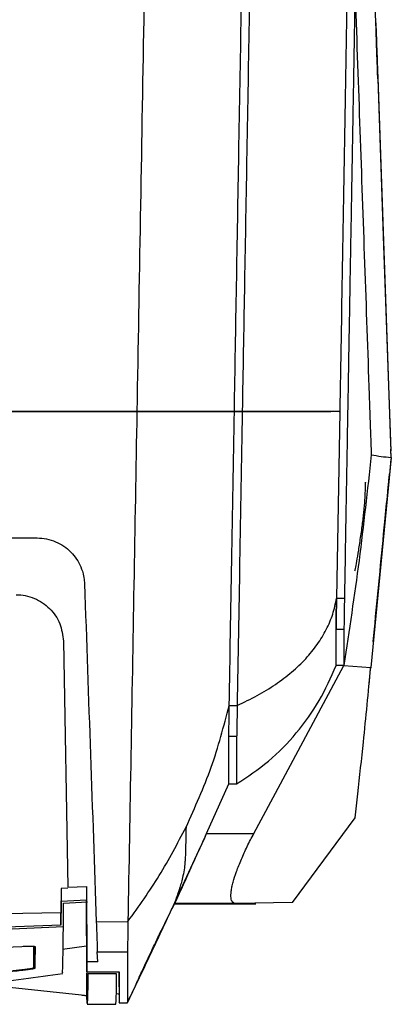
# Model space of a CAD drawing. Extents: x 189 to 1575, y -41 to 1223.
# Tile 30 of 60: x 760 to 807, y 968 to 1092. Entities that reach past the tile are written whole.
import ezdxf

# ---------------------------------------------------------------- set-up
doc = ezdxf.new("R2010")
doc.units = 0
doc.layers.get('0').update_dxf_attribs({"linetype": 'CONTINUOUS'})

msp = doc.modelspace()

# ---------------------------------------------------------------- linework, layer by layer
at = {"color": 7, "linetype": 'Continuous'}
for p, q in [((805.54, 1090.86), (803.7, 1143.44)), ((805.75, 1084.84), (807.36, 1038.57)), ((788.62, 1042.58), (787.62, 1042.58)), ((787.62, 1042.58), (788.62, 1042.58)), ((800.94, 1042.58), (800.53, 1018.93)), ((800.87, 1042.58), (800.94, 1042.58)), ((807.4, 1037.59), (807.39, 1037.8)), ((807.43, 1036.76), (804.86, 1010.17)), ((807.26, 1034.61), (807.46, 1036.55)), ((807.43, 1036.74), (807.44, 1036.56)), ((807.24, 1034.67), (807.24, 1034.61)), ((801.53, 1018.93), (800.53, 1018.93)), ((805.18, 1013.47), (805.41, 1015.8)), ((801.47, 1014.97), (800.47, 1014.97)), ((766.02, 1013.5), (766.56, 982.37)), ((793.44, 995.44), (801.47, 1010.44)), ((801.47, 1010.44), (804.86, 1010.17)), ((801.47, 1010.44), (801.47, 1010.44)), ((801.47, 1010.44), (804.86, 1010.17)), ((804.78, 1009.46), (804.85, 1010.1)), ((804.86, 1010.16), (804.86, 1010.17)), ((804.62, 1007.79), (804.78, 1009.46)), ((786.97, 1005.37), (787.97, 1005.37)), ((787.91, 1001.43), (786.91, 1001.43)), ((784.95, 998.45), (784.95, 998.44)), ((784.12, 989.18), (786.91, 995.44)), ((786.91, 995.44), (787.91, 995.44)), ((790.1, 989.18), (793.44, 995.44)), ((794.96, 980.41), (802.88, 991.15)), ((784.12, 989.18), (790.09, 989.18)), ((765.71, 982.22), (765.69, 979.11)), ((766.56, 982.25), (765.71, 982.22)), ((765.71, 982.22), (765.71, 980.57)), ((766.56, 982.37), (768.91, 982.44)), ((768.91, 982.44), (768.99, 972.93)), ((768.91, 982.44), (768.91, 980.74)), ((765.71, 980.57), (765.69, 977.57)), ((768.91, 980.74), (765.71, 980.57)), ((766.01, 977.33), (766.04, 980.34)), ((766.04, 980.34), (769.04, 980.51)), ((768.99, 971.66), (768.91, 980.74)), ((780.11, 980.29), (780.11, 980.25)), ((787.81, 980.29), (780.11, 980.29)), ((780.11, 980.25), (790.34, 980.25)), ((794.96, 980.41), (787.81, 980.29)), ((765.69, 979.12), (758.48, 978.98)), ((765.69, 977.57), (765.69, 979.12)), ((766.01, 977.33), (755.9, 976.88)), ((765.69, 977.57), (756.36, 977.19)), ((770.17, 977.97), (774.17, 978.03)), ((765.91, 974.53), (768.91, 974.94)), ((770.3, 974.18), (774.11, 974.19)), ((770.35, 972.93), (770.3, 974.18)), ((762.27, 973.19), (762.26, 972.18)), ((770.35, 972.93), (768.99, 972.93)), ((768.99, 972.93), (768.99, 971.66)), ((768.99, 971.66), (773.06, 971.66)), ((769.12, 971.42), (772.74, 971.42)), ((773.01, 971.66), (773.05, 967.83)), ((768.28, 968.69), (759.19, 969.65)), ((768.94, 968.57), (768.98, 967.68)), ((769, 967.64), (769.02, 967.61)), ((769, 967.54), (772.63, 967.54)), ((773.05, 967.79), (773.05, 967.83)), ((773.05, 967.74), (774.12, 967.74)), ((774.11, 967.79), (774.11, 967.82))]:
    msp.add_line(p, q, dxfattribs=at)
at = {"color": 8, "linetype": 'Continuous'}
for p, q in [((800.53, 1018.93), (800.53, 1018.93)), ((801.47, 1010.44), (800.47, 1010.44)), ((804.86, 1010.17), (804.85, 1010.16)), ((804.86, 1010.17), (804.86, 1010.17)), ((804.86, 1010.17), (804.86, 1010.17)), ((768.91, 971.53), (768.94, 968.57))]:
    msp.add_line(p, q, dxfattribs=at)
at = {"color": 7, "linetype": 'Continuous', "flags": 128}
msp.add_lwpolyline([(805.75, 1084.7), (806.49, 1063.56), (807.4, 1037.59)], dxfattribs=at)
at = {"color": 7, "linetype": 'Continuous'}
msp.add_arc((722.1, 970.86), 50.64, 356.238, 0.6267, dxfattribs=at)
for points, knots in [([(803.7, 1143.44), (803.7, 1143.4), (803.7, 1143.28), (803.69, 1142.89), (803.68, 1142.1), (803.66, 1140.8), (803.62, 1138.75), (803.57, 1135.82), (803.5, 1131.9), (803.44, 1128.64), (803.4, 1126.32), (803.38, 1125.21), (803.36, 1124.09), (803.35, 1122.98), (803.33, 1121.87), (803.31, 1120.68), (803.28, 1119.07), (803.24, 1117.2), (803.21, 1115.27), (803.18, 1113.62), (803.16, 1112.49), (803.15, 1111.81), (803.15, 1111.63), (803.14, 1111.16), (803.13, 1110.33), (803.1, 1109.1), (803.08, 1107.86), (803.06, 1106.63), (803.04, 1105.39), (803.02, 1104.16), (803, 1102.93), (802.94, 1099.53), (802.88, 1095.98), (802.81, 1092.39), (802.78, 1090.72), (802.75, 1088.83), (802.71, 1086.43), (802.66, 1083.54), (802.61, 1080.99), (802.58, 1078.91), (802.55, 1077.41), (802.52, 1075.6), (802.49, 1073.76), (802.46, 1072.19), (802.44, 1070.96), (802.38, 1067.56), (802.31, 1063.49), (802.23, 1059.14), (802.19, 1056.57), (802.14, 1053.71), (802.08, 1050.56), (802.02, 1046.88), (801.95, 1042.98), (801.87, 1038.57), (801.79, 1033.99), (801.71, 1029.24), (801.63, 1024.52), (801.57, 1021.1), (801.54, 1019.29), (801.53, 1018.96), (801.53, 1018.93)], [0, 0, 0, 0, 0.000914, 0.002736, 0.009103, 0.019101, 0.03273, 0.05655, 0.086825, 0.123555, 0.13221, 0.140865, 0.14952, 0.158175, 0.16683, 0.175485, 0.185981, 0.204281, 0.219342, 0.231165, 0.242909, 0.245993, 0.247086, 0.247219, 0.256913, 0.266608, 0.276302, 0.285997, 0.295692, 0.305386, 0.315081, 0.324775, 0.385712, 0.399301, 0.410352, 0.425415, 0.44449, 0.467578, 0.494677, 0.505546, 0.517595, 0.530823, 0.549231, 0.562074, 0.568655, 0.579006, 0.644422, 0.667813, 0.685208, 0.707234, 0.738066, 0.762681, 0.798131, 0.834655, 0.872466, 0.912509, 0.953872, 0.991758, 0.999153, 1, 1, 1, 1]), ([(802.68, 1142.03), (802.56, 1135.17), (802.31, 1121.19), (801.95, 1100.6), (801.6, 1080.43), (801.27, 1061.11), (801.05, 1048.69), (800.94, 1042.58)], [0, 0, 0, 0, 0.200655, 0.409243, 0.611997, 0.808916, 1, 1, 1, 1]), ([(790.15, 1130.5), (790.04, 1123.86), (789.81, 1110.89), (789.49, 1092.19), (789.18, 1074.62), (788.89, 1058.16), (788.71, 1047.67), (788.62, 1042.58)], [0, 0, 0, 0, 0.220882, 0.431323, 0.631323, 0.820882, 1, 1, 1, 1]), ([(787.62, 1042.58), (787.71, 1047.89), (787.9, 1058.7), (788.19, 1075.49), (788.5, 1093.08), (788.81, 1110.99), (789.03, 1123.14), (789.13, 1129.08)], [0, 0, 0, 0, 0.189608, 0.38601, 0.589207, 0.799198, 1, 1, 1, 1]), ([(776.61, 1117.56), (776.46, 1109.07), (776.16, 1092.1), (775.73, 1067.07), (775.44, 1050.74), (775.3, 1042.58)], [0, 0, 0, 0, 0.3333301, 0.6666639, 1, 1, 1, 1]), ([(802.87, 1095.86), (802.88, 1095.57), (803.09, 1089.59), (803.49, 1078.05), (804.08, 1061.26), (804.47, 1050.22), (804.66, 1044.7)], [0, 0, 0, 0, 0.017056, 0.342294, 0.67123, 1, 1, 1, 1]), ([(805.51, 1091.78), (805.52, 1091.42), (805.54, 1090.71), (805.6, 1089.04), (805.67, 1087.07), (805.72, 1085.59), (805.75, 1084.84)], [0, 0, 0, 0, 0.2498521, 0.5002719, 0.7506715, 1, 1, 1, 1]), ([(805.75, 1084.7), (805.73, 1085.43), (805.68, 1086.75), (805.62, 1088.49), (805.57, 1089.92), (805.55, 1090.55), (805.54, 1090.86)], [0, 0, 0, 0, 0.275473, 0.499975, 0.752454, 1, 1, 1, 1]), ([(804.66, 1044.7), (804.67, 1044.31), (804.7, 1043.52), (804.73, 1042.62), (804.76, 1041.95), (804.76, 1041.78), (804.76, 1041.7)], [0, 0, 0, 0, 0.249846, 0.499995, 0.750212, 1, 1, 1, 1]), ([(690.44, 1042.58), (694.13, 1042.58), (701.21, 1042.58), (711.9, 1042.58), (722.37, 1042.58), (732.88, 1042.58), (743.41, 1042.58), (753.81, 1042.58), (764.51, 1042.58), (771.57, 1042.58), (775.3, 1042.58)], [0, 0, 0, 0, 0.130315, 0.249839, 0.377648, 0.500001, 0.620993, 0.750003, 0.867745, 1, 1, 1, 1]), ([(775.3, 1042.58), (771.07, 1042.58), (762.95, 1042.58), (750.75, 1042.58), (738.9, 1042.58), (726.86, 1042.58), (714.96, 1042.58), (702.76, 1042.58), (694.63, 1042.58), (690.44, 1042.58)], [0, 0, 0, 0, 0.14996, 0.287673, 0.431836, 0.569243, 0.713082, 0.851946, 1, 1, 1, 1]), ([(775.3, 1042.58), (775.17, 1035.23), (774.91, 1020.53), (774.54, 998.99), (774.29, 985.02), (774.17, 978.03)], [0, 0, 0, 0, 0.333337, 0.66667, 1, 1, 1, 1]), ([(775.3, 1042.58), (776.85, 1042.58), (779.94, 1042.58), (783.41, 1042.58), (786.1, 1042.58), (787.11, 1042.58), (787.62, 1042.58)], [0, 0, 0, 0, 0.2505652, 0.4993485, 0.7458287, 1, 1, 1, 1]), ([(787.62, 1042.58), (787.11, 1042.58), (786.1, 1042.58), (783.41, 1042.58), (779.94, 1042.58), (776.85, 1042.58), (775.3, 1042.58)], [0, 0, 0, 0, 0.254158, 0.500651, 0.749435, 1, 1, 1, 1]), ([(786.97, 1005.37), (787.08, 1011.41), (787.29, 1023.64), (787.51, 1036.22), (787.62, 1042.58)], [0, 0, 0, 0, 0.494301, 1, 1, 1, 1]), ([(788.62, 1042.58), (788.51, 1036.22), (788.29, 1023.64), (788.08, 1011.41), (787.97, 1005.37)], [0, 0, 0, 0, 0.505744, 1, 1, 1, 1]), ([(788.62, 1042.58), (789.5, 1042.58), (791.26, 1042.58), (793.57, 1042.58), (795.62, 1042.58), (797.51, 1042.58), (798.99, 1042.58), (799.59, 1042.58), (799.82, 1042.58)], [0, 0, 0, 0, 0.161567, 0.325231, 0.487767, 0.651189, 0.867521, 1, 1, 1, 1]), ([(800.94, 1042.58), (800.77, 1042.58), (800.42, 1042.58), (799.17, 1042.58), (797.53, 1042.58), (795.61, 1042.58), (793.57, 1042.58), (791.26, 1042.58), (789.5, 1042.58), (788.62, 1042.58)], [0, 0, 0, 0, 0.1668078, 0.3342461, 0.5002778, 0.6256676, 0.7504181, 0.8760026, 1, 1, 1, 1]), ([(804.76, 1041.7), (804.8, 1040.62), (804.88, 1038.48), (804.91, 1037.55), (804.93, 1037.09)], [0, 0, 0, 0, 0.4998849, 1, 1, 1, 1]), ([(807.36, 1038.57), (807.37, 1038.46), (807.38, 1038.23), (807.39, 1037.95), (807.39, 1037.76), (807.39, 1037.73), (807.39, 1037.72)], [0, 0, 0, 0, 0.242275, 0.500085, 0.757878, 1, 1, 1, 1]), ([(804.93, 1037.09), (804.44, 1032.63), (803.47, 1023.73), (802.13, 1014.87), (801.47, 1010.44)], [0, 0, 0, 0, 0.5, 1, 1, 1, 1]), ([(804.93, 1037.09), (805.34, 1037.02), (806.18, 1036.89), (807.01, 1036.8), (807.43, 1036.76)], [0, 0, 0, 0, 0.500003, 1, 1, 1, 1]), ([(807.46, 1037.05), (807.44, 1037.13), (807.42, 1037.29), (807.4, 1037.49), (807.4, 1037.59)], [0, 0, 0, 0, 0.499459, 1, 1, 1, 1]), ([(807.43, 1036.76), (807.43, 1036.81), (807.44, 1036.9), (807.45, 1037), (807.46, 1037.05)], [0, 0, 0, 0, 0.499504, 1, 1, 1, 1]), ([(807.43, 1036.74), (807.43, 1036.76), (807.43, 1036.79), (807.45, 1036.96), (807.46, 1037.05)], [0, 0, 0, 0, 0.500144, 1, 1, 1, 1]), ([(807.01, 1032.35), (807.02, 1032.5), (807.05, 1032.79), (807.09, 1033.23), (807.13, 1033.64), (807.17, 1034), (807.2, 1034.29), (807.22, 1034.51), (807.23, 1034.65), (807.24, 1034.66), (807.24, 1034.67)], [0, 0, 0, 0, 0.126139, 0.251435, 0.377435, 0.50397, 0.628003, 0.750988, 0.874421, 1, 1, 1, 1]), ([(804.19, 1032.79), (804.21, 1033.22), (804.23, 1033.7), (804.21, 1033.62), (804.21, 1033.61)], [0, 0, 0, 0, 0.899928, 1, 1, 1, 1]), ([(802.87, 1022.41), (802.89, 1022.47), (802.92, 1022.59), (803.08, 1023.46), (803.29, 1024.67), (803.47, 1025.88), (803.61, 1026.82), (803.75, 1027.77), (803.86, 1028.68), (803.96, 1029.53), (804.07, 1030.65), (804.16, 1031.86), (804.18, 1032.45), (804.19, 1032.79)], [0, 0, 0, 0, 0.14073, 0.290637, 0.412929, 0.46899, 0.52405, 0.57403, 0.620514, 0.667079, 0.717292, 0.838952, 1, 1, 1, 1]), ([(805.4, 1015.8), (805.61, 1017.98), (806.03, 1022.26), (806.56, 1027.77), (806.89, 1031.11), (807.01, 1032.35)], [0, 0, 0, 0, 0.395217, 0.774366, 1, 1, 1, 1]), ([(690.44, 1026.58), (693.67, 1026.58), (699.69, 1026.58), (708.82, 1026.58), (717.64, 1026.58), (726.65, 1026.58), (735.58, 1026.58), (744.49, 1026.58), (753.54, 1026.58), (759.55, 1026.58), (762.68, 1026.58)], [0, 0, 0, 0, 0.133904, 0.250002, 0.378994, 0.500001, 0.623934, 0.749995, 0.86989, 1, 1, 1, 1]), ([(762.68, 1026.58), (763.08, 1026.55), (763.89, 1026.51), (765.43, 1026.01), (767.07, 1024.88), (768.15, 1023.25), (768.51, 1022.08), (768.64, 1021.36), (768.66, 1021.03), (768.68, 1020.79)], [0, 0, 0, 0, 0.122048, 0.248895, 0.499147, 0.748668, 0.889017, 0.914997, 1, 1, 1, 1]), ([(768.68, 1020.79), (768.93, 1013.54), (769.44, 999.04), (769.93, 985), (770.17, 977.97)], [0, 0, 0, 0, 0.499557, 1, 1, 1, 1]), ([(760.02, 1019.39), (760.41, 1019.37), (761.21, 1019.33), (762.73, 1018.84), (764.38, 1017.73), (765.72, 1015.77), (765.92, 1014.26), (766.02, 1013.5)], [0, 0, 0, 0, 0.12515, 0.250848, 0.500501, 0.750228, 1, 1, 1, 1]), ([(787.97, 1005.37), (788.83, 1005.78), (790.56, 1006.59), (792.85, 1008.02), (794.91, 1009.58), (796.69, 1011.27), (798.15, 1013.08), (799.29, 1014.97), (800.13, 1016.93), (800.4, 1018.26), (800.53, 1018.93)], [0, 0, 0, 0, 0.1250018, 0.2500176, 0.3750235, 0.5, 0.6249765, 0.7499819, 0.8749983, 1, 1, 1, 1]), ([(800.47, 1014.97), (800.47, 1015.09), (800.48, 1015.31), (800.5, 1016.19), (800.51, 1017.37), (800.52, 1018.41), (800.53, 1018.93)], [0, 0, 0, 0, 0.250157, 0.500162, 0.750089, 1, 1, 1, 1]), ([(800.53, 1018.93), (800.52, 1018.41), (800.51, 1017.37), (800.5, 1016.18), (800.48, 1015.31), (800.47, 1015.09), (800.47, 1014.97)], [0, 0, 0, 0, 0.250076, 0.500002, 0.749923, 1, 1, 1, 1]), ([(801.53, 1018.93), (801.52, 1018.41), (801.51, 1017.37), (801.5, 1016.18), (801.48, 1015.31), (801.47, 1015.09), (801.47, 1014.97)], [0, 0, 0, 0, 0.2500756, 0.5000022, 0.7499229, 1, 1, 1, 1]), ([(800.47, 1010.44), (800.47, 1010.86), (800.47, 1011.71), (800.47, 1013.89), (800.47, 1014.97)], [0, 0, 0, 0, 0.5, 1, 1, 1, 1]), ([(801.47, 1014.97), (801.47, 1014.72), (801.47, 1014.21), (801.47, 1013.54), (801.47, 1012.88), (801.47, 1012.3), (801.47, 1011.84), (801.47, 1011.51), (801.47, 1011.23), (801.47, 1010.98), (801.47, 1010.76), (801.47, 1010.58), (801.47, 1010.49), (801.47, 1010.44)], [0, 0, 0, 0, 0.106704, 0.219548, 0.320958, 0.449808, 0.555615, 0.628438, 0.696094, 0.785079, 0.857545, 0.924896, 1, 1, 1, 1]), ([(787.91, 995.44), (789.28, 996.36), (792.05, 998.2), (795.54, 1001.81), (798.48, 1005.88), (799.81, 1008.92), (800.47, 1010.44)], [0, 0, 0, 0, 0.2478805, 0.4995034, 0.7513881, 1, 1, 1, 1]), ([(802.88, 991.15), (803, 992.16), (803.36, 995.37), (804.05, 1001.76), (804.56, 1007.03), (804.86, 1010.17)], [0, 0, 0, 0, 0.157521, 0.499996, 1, 1, 1, 1]), ([(804.86, 1010.17), (804.86, 1010.16), (804.85, 1010.13), (804.85, 1010.11), (804.85, 1010.09)], [0, 0, 0, 0, 0.334486, 1, 1, 1, 1]), ([(781.51, 989.98), (782.64, 992.48), (784.91, 997.47), (786.28, 1002.74), (786.97, 1005.37)], [0, 0, 0, 0, 0.500003, 1, 1, 1, 1]), ([(786.91, 1001.43), (786.92, 1001.56), (786.93, 1001.81), (786.94, 1002.69), (786.96, 1003.85), (786.97, 1004.86), (786.97, 1005.37)], [0, 0, 0, 0, 0.2501077, 0.5001153, 0.7500965, 1, 1, 1, 1]), ([(787.97, 1005.37), (787.97, 1004.86), (787.96, 1003.85), (787.94, 1002.68), (787.93, 1001.81), (787.92, 1001.56), (787.91, 1001.43)], [0, 0, 0, 0, 0.25007, 0.500002, 0.749939, 1, 1, 1, 1]), ([(786.91, 995.44), (786.91, 995.6), (786.91, 995.93), (786.91, 997.93), (786.91, 1000.27), (786.91, 1001.43)], [0, 0, 0, 0, 0.333333, 0.666667, 1, 1, 1, 1]), ([(787.91, 1001.43), (787.91, 1000.27), (787.91, 997.93), (787.91, 995.93), (787.91, 995.6), (787.91, 995.44)], [0, 0, 0, 0, 0.333333, 0.666667, 1, 1, 1, 1]), ([(774.17, 978.03), (775.54, 979.94), (778.28, 983.77), (780.43, 987.91), (781.51, 989.98)], [0, 0, 0, 0, 0.4999958, 1, 1, 1, 1]), ([(781.51, 989.98), (781.49, 989.18), (781.46, 987.56), (781.42, 986.07), (781.4, 985.86), (781.36, 985.28), (781.28, 984.61), (781.09, 983.5), (780.68, 982.11), (780.22, 980.85), (780.15, 980.58), (780.11, 980.44)], [0, 0, 0, 0, 0.031063, 0.062304, 0.108477, 0.154672, 0.200792, 0.309221, 0.501954, 0.750952, 1, 1, 1, 1]), ([(780.11, 980.44), (780.79, 981.89), (782.13, 984.8), (783.45, 987.72), (784.12, 989.18)], [0, 0, 0, 0, 0.499995, 1, 1, 1, 1]), ([(780.11, 980.29), (780.13, 980.34), (780.16, 980.42), (780.41, 980.98), (780.8, 981.83), (781.3, 982.95), (781.92, 984.3), (782.5, 985.6), (783.06, 986.83), (783.56, 987.94), (783.92, 988.75), (784.12, 989.18)], [0, 0, 0, 0, 0.1234832, 0.2498429, 0.3711007, 0.4998738, 0.6186466, 0.7498289, 0.8227945, 0.9061823, 1, 1, 1, 1]), ([(787.81, 980.29), (787.66, 980.33), (787.37, 980.41), (787.17, 980.96), (787.19, 981.67), (787.31, 982.4), (787.5, 983.19), (787.87, 984.34), (788.48, 985.87), (789.22, 987.51), (789.8, 988.62), (790.1, 989.18)], [0, 0, 0, 0, 0.126429, 0.248559, 0.373073, 0.436035, 0.499687, 0.620578, 0.748675, 0.872603, 1, 1, 1, 1]), ([(774.11, 967.79), (775.13, 969.89), (777.15, 974.1), (779.13, 978.33), (780.11, 980.44)], [0, 0, 0, 0, 0.500017, 1, 1, 1, 1]), ([(774.14, 967.8), (774.32, 968.18), (774.7, 968.98), (775.35, 970.39), (776.07, 971.99), (776.83, 973.61), (777.47, 974.98), (778.37, 976.85), (779.29, 978.72), (779.93, 980), (780.12, 980.38)], [0, 0, 0, 0, 0.186895, 0.397624, 0.589747, 0.676709, 0.757768, 0.834963, 0.951667, 1, 1, 1, 1]), ([(765.88, 971.58), (765.88, 971.54), (765.9, 971.42), (765.93, 972.31), (765.97, 974.13), (766, 976.26), (766.01, 977.33)], [0, 0, 0, 0, 0.106316, 0.404617, 0.702482, 1, 1, 1, 1]), ([(770.17, 977.97), (770.19, 977.47), (770.22, 976.48), (770.26, 975.36), (770.29, 974.52), (770.3, 974.29), (770.3, 974.18)], [0, 0, 0, 0, 0.2520009, 0.5001501, 0.7443598, 1, 1, 1, 1]), ([(774.17, 978.03), (774.16, 977.53), (774.15, 976.53), (774.13, 975.38), (774.12, 974.53), (774.11, 974.3), (774.11, 974.19)], [0, 0, 0, 0, 0.2500024, 0.4999999, 0.7500026, 1, 1, 1, 1]), ([(760.77, 974.83), (754.9, 974.45), (743.39, 973.71), (731.86, 973.59), (726.21, 973.53)], [0, 0, 0, 0, 0.509992, 1, 1, 1, 1]), ([(762.48, 974.79), (762.47, 974.8), (762.46, 974.82), (762.32, 974.85), (762, 974.87), (761.43, 974.87), (760.99, 974.84), (760.77, 974.83)], [0, 0, 0, 0, 0.129486, 0.258918, 0.508922, 0.75215, 1, 1, 1, 1]), ([(762.26, 972.18), (762.26, 972.53), (762.26, 973.22), (762.26, 974.31), (762.26, 974.85)], [0, 0, 0, 0, 0.500164, 1, 1, 1, 1]), ([(762.42, 973.14), (762.43, 973.47), (762.44, 973.92), (762.45, 974.63), (762.45, 974.81)], [0, 0, 0, 0, 0.740282, 1, 1, 1, 1]), ([(762.43, 972.13), (762.44, 972.48), (762.46, 973.18), (762.47, 974.25), (762.48, 974.79)], [0, 0, 0, 0, 0.500206, 1, 1, 1, 1]), ([(774.11, 974.19), (774.11, 973), (774.11, 970.62), (774.11, 968.49), (774.11, 968.02), (774.11, 967.79)], [0, 0, 0, 0, 0.333334, 0.666667, 1, 1, 1, 1]), ([(760.76, 971.93), (760.96, 971.95), (761.35, 972), (761.85, 972.07), (762.12, 972.12), (762.24, 972.16), (762.25, 972.17), (762.26, 972.18)], [0, 0, 0, 0, 0.250215, 0.499459, 0.747883, 0.872302, 1, 1, 1, 1]), ([(726.16, 969.76), (727.77, 969.77), (731.33, 969.79), (737.2, 969.97), (744.12, 970.34), (752.08, 970.94), (757.72, 971.53), (760.72, 971.85)], [0, 0, 0, 0, 0.139026, 0.308522, 0.508516, 0.73902, 1, 1, 1, 1]), ([(726.2, 969.85), (731.98, 969.95), (743.52, 970.17), (755.01, 971.34), (760.76, 971.93)], [0, 0, 0, 0, 0.499919, 1, 1, 1, 1]), ([(748.88, 969.4), (751.25, 969.63), (756.97, 970.17), (762.62, 970.98), (765.92, 971.46)], [0, 0, 0, 0, 0.414752, 1, 1, 1, 1]), ([(760.72, 971.85), (760.83, 971.86), (761.07, 971.89), (761.5, 971.94), (761.97, 972.01), (762.35, 972.09), (762.4, 972.12), (762.43, 972.13)], [0, 0, 0, 0, 0.1294568, 0.259016, 0.5097377, 0.7532912, 1, 1, 1, 1]), ([(769.12, 971.42), (769.11, 970.73), (769.08, 969.36), (769.05, 968.09), (769.03, 967.77), (769.02, 967.61)], [0, 0, 0, 0, 0.333333, 0.666667, 1, 1, 1, 1]), ([(773.06, 971.66), (773.06, 971.38), (773.06, 970.78), (773.05, 969.97), (773.05, 969.2), (773.05, 968.54), (773.05, 968.02), (773.05, 967.87), (773.05, 967.79)], [0, 0, 0, 0, 0.125269, 0.267097, 0.425485, 0.600431, 0.791936, 1, 1, 1, 1]), ([(768.94, 968.57), (768.91, 968.59), (768.85, 968.63), (768.47, 968.67), (768.28, 968.69)], [0, 0, 0, 0, 0.491249, 1, 1, 1, 1]), ([(773.04, 968.77), (773.03, 968.81), (773.02, 968.85), (772.71, 968.89), (772.7, 968.89)], [0, 0, 0, 0, 0.947607, 1, 1, 1, 1])]:
    msp.add_open_spline(points, degree=3, knots=knots, dxfattribs=at)

doc.saveas('drawing.dxf')
